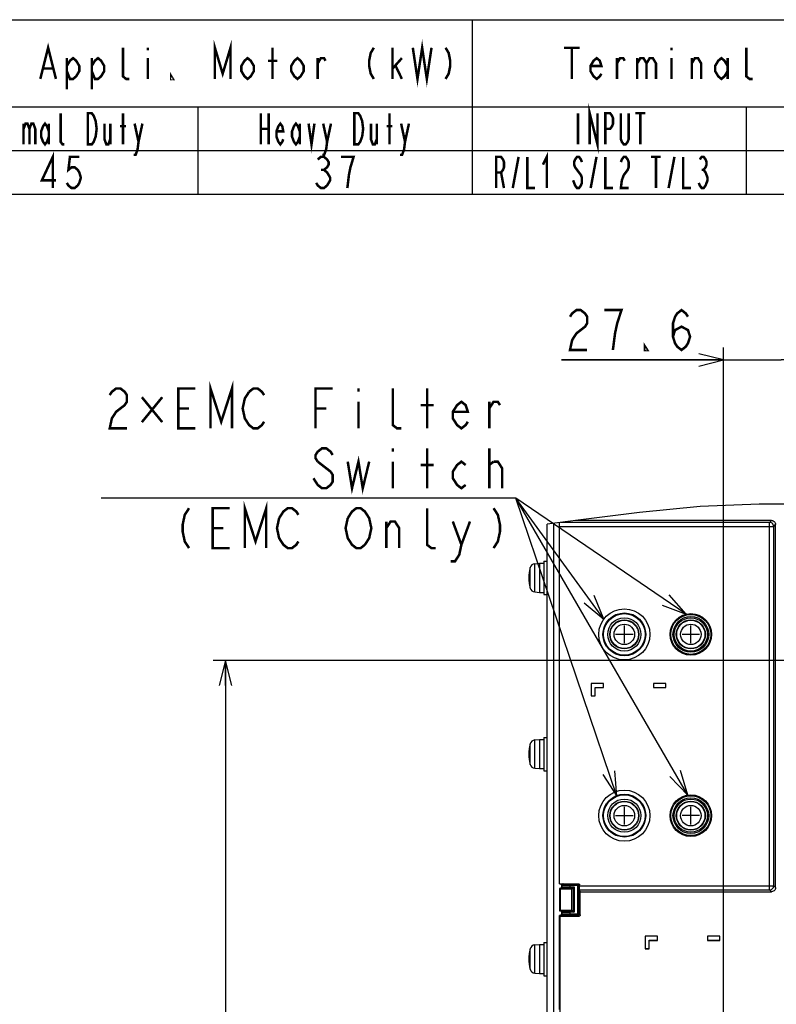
# Model space of a CAD drawing. Extents: x 28 to 410, y 33 to 287.
# Tile 54 of 63: x 230 to 290, y 208 to 287. Entities that reach past the tile are written whole.
import ezdxf

# ---------------------------------------------------------------- set-up
doc = ezdxf.new("R2010")
doc.units = 0
doc.header["$LTSCALE"] = 23.1
doc.layers.get('0').update_dxf_attribs({"linetype": 'CONTINUOUS'})
for name, color, linetype in [('ALL_AXIS', 7, 'CONTINUOUS'), ('ALL_CURVE', 7, 'CONTINUOUS'), ('ALL_DIM', 7, 'CONTINUOUS'), ('ALL_FEATURES', 7, 'CONTINUOUS'), ('ALL_NOTE', 7, 'CONTINUOUS')]:
    doc.layers.add(name, color=color, linetype=linetype)
doc.dimstyles.get("Standard").update_dxf_attribs({"dimtxt": 2.5, "dimasz": 2.5, "dimexe": 1.25, "dimexo": 0.625, "dimtad": 1, "dimcen": 2.5, "dimazin": 3, "dimtfac": 1, "dimtmove": 0, "dimatfit": 3})

# ---------------------------------------------------------------- blocks, each defined once
blk = doc.blocks.new('_OPEN')
at = {"color": 0, "linetype": 'BYBLOCK'}
for p, q in [((0, 0), (-1, 0.25)), ((-1, -0.25), (0, 0)), ((-1, 0), (0, 0))]:
    blk.add_line(p, q, dxfattribs=at)
blk = doc.blocks.new('*D12')
at = {"layer": 'ALL_DIM', "color": 2, "linetype": 'CONTINUOUS'}
for p, q in [((291.937, 235.611), (245.226, 235.611)), ((246.226, 235.611), (246.226, 201.195)), ((246.226, 166.778), (246.226, 201.195)), ((283.183, 166.778), (245.226, 166.778))]:
    blk.add_line(p, q, dxfattribs=at)
at = {"layer": 'ALL_DIM', "color": 2, "linetype": 'CONTINUOUS', "xscale": 2, "yscale": 2, "zscale": 2}
for p, rotation in [((246.226, 235.611), 90), ((246.226, 166.778), 270)]:
    blk.add_blockref('_OPEN', p, dxfattribs=dict(at, rotation=rotation))
blk = doc.blocks.new('*D14')
at = {"layer": 'ALL_DIM', "color": 2, "linetype": 'CONTINUOUS'}
for p, q in [((286.183, 169.778), (286.183, 260.716)), ((295.383, 239.057), (295.383, 260.716)), ((286.183, 259.716), (273.17, 259.716)), ((273.17, 259.716), (290.783, 259.716)), ((300.383, 259.716), (290.783, 259.716)), ((295.383, 259.716), (300.383, 259.716))]:
    blk.add_line(p, q, dxfattribs=at)
at = {"layer": 'ALL_DIM', "color": 2, "linetype": 'CONTINUOUS', "xscale": 2, "yscale": 2, "zscale": 2}
blk.add_blockref('_OPEN', (286.183, 259.716), dxfattribs=at)
at = {"layer": 'ALL_DIM', "color": 2, "linetype": 'CONTINUOUS', "xscale": 2, "yscale": 2, "zscale": 2, "rotation": 180}
blk.add_blockref('_OPEN', (295.383, 259.716), dxfattribs=at)

msp = doc.modelspace()

# ---------------------------------------------------------------- linework, layer by layer
at = {"color": 2, "linetype": 'CONTINUOUS'}
for p, q in [((170, 287), (410, 287)), ((266, 287), (266, 273)), ((222, 280), (310, 280)), ((244, 280), (244, 273)), ((288, 280), (288, 273)), ((170, 276.5), (410, 276.5)), ((170, 273), (410, 273))]:
    msp.add_line(p, q, dxfattribs=at)
at = {"color": 7, "linetype": 'CONTINUOUS'}
for p, q in [((284.307, 247.958), (279.444, 247.498)), ((289.035, 248.143), (284.307, 247.958)), ((293.853, 248.171), (289.035, 248.143)), ((279.444, 247.498), (274.509, 246.867)), ((274.509, 246.867), (272.016, 246.557))]:
    msp.add_line(p, q, dxfattribs=at)
at = {"layer": 'ALL_AXIS', "color": 7, "linetype": 'CONTINUOUS'}
for p, q in [((272.55, 172.611), (272.55, 246.623)), ((271.043, 243.379), (271.416, 243.411)), ((271.416, 243.411), (271.416, 241.078)), ((271.416, 243.411), (271.75, 243.411)), ((271.75, 243.578), (271.75, 240.911)), ((271.75, 243.578), (272.016, 243.578)), ((271.043, 241.111), (271.416, 241.078)), ((271.416, 241.078), (271.75, 241.078)), ((271.75, 240.911), (272.016, 240.911)), ((271.043, 229.245), (271.416, 229.278)), ((271.416, 229.278), (271.416, 226.945)), ((271.416, 229.278), (271.75, 229.278)), ((271.75, 229.445), (271.75, 226.778)), ((271.75, 229.445), (272.016, 229.445)), ((271.043, 226.977), (271.416, 226.945)), ((271.416, 226.945), (271.75, 226.945)), ((271.75, 226.778), (272.016, 226.778)), ((271.043, 212.812), (271.416, 212.845)), ((271.416, 212.845), (271.416, 210.511)), ((271.416, 212.845), (271.75, 212.845)), ((271.75, 213.011), (271.75, 210.345)), ((271.75, 213.011), (272.016, 213.011)), ((271.043, 210.544), (271.416, 210.511)), ((271.416, 210.511), (271.75, 210.511)), ((271.75, 210.345), (272.016, 210.345))]:
    msp.add_line(p, q, dxfattribs=at)
at = {"layer": 'ALL_AXIS', "color": 9, "linetype": 'CONTINUOUS'}
for p, q in [((271.043, 241.111), (271.043, 243.379)), ((270.664, 241.424), (270.664, 243.066)), ((271.043, 226.977), (271.043, 229.245)), ((270.664, 227.29), (270.664, 228.932)), ((270.664, 210.857), (270.664, 212.499)), ((271.043, 210.544), (271.043, 212.812))]:
    msp.add_line(p, q, dxfattribs=at)
at = {"layer": 'ALL_AXIS', "color": 7, "linetype": 'CONTINUOUS'}
for centre, radius in [((278.216, 237.711), 1.333), ((278.216, 237.711), 1.167), ((283.55, 237.711), 1.333), ((283.55, 237.711), 1.167), ((278.216, 223.178), 1.333), ((278.216, 223.178), 1.167), ((283.55, 223.178), 1.333), ((283.55, 223.178), 1.167)]:
    msp.add_circle(centre, radius, dxfattribs=at)
at = {"layer": 'ALL_AXIS', "color": 9, "linetype": 'CONTINUOUS'}
for centre, radius in [((278.216, 237.711), 1.134), ((278.216, 237.711), 0.821), ((283.55, 237.711), 1.134), ((283.55, 237.711), 0.821), ((278.216, 223.178), 1.134), ((283.55, 223.178), 1.134), ((278.216, 223.178), 0.821), ((283.55, 223.178), 0.821)]:
    msp.add_circle(centre, radius, dxfattribs=at)
at = {"layer": 'ALL_AXIS', "color": 7, "linetype": 'CONTINUOUS'}
for centre, radius, start, end in [((271.081, 242.947), 0.433, 95, 164.11915), ((273.55, 242.245), 3, 164.11915, 195.88085), ((271.081, 241.542), 0.433, 195.88085, 265), ((271.081, 228.814), 0.433, 95, 164.11915), ((273.55, 228.111), 3, 164.11915, 195.88085), ((271.081, 227.409), 0.433, 195.88085, 265), ((273.55, 211.678), 3, 164.11915, 195.88085), ((271.081, 212.38), 0.433, 95, 164.11915), ((271.081, 210.976), 0.433, 195.88085, 265)]:
    msp.add_arc(centre, radius, start, end, dxfattribs=at)
at = {"layer": 'ALL_CURVE', "color": 40, "linetype": 'CONTINUOUS'}
for p, q in [((270.55, 242.245), (270.633, 242.245)), ((278.916, 237.711), (277.516, 237.711)), ((278.216, 237.011), (278.216, 238.411)), ((284.25, 237.711), (282.85, 237.711)), ((283.55, 237.011), (283.55, 238.411)), ((270.55, 228.111), (270.633, 228.111)), ((278.216, 222.478), (278.216, 223.878)), ((283.55, 222.478), (283.55, 223.878)), ((277.516, 223.178), (278.916, 223.178)), ((284.25, 223.178), (282.85, 223.178)), ((270.55, 211.678), (270.633, 211.678))]:
    msp.add_line(p, q, dxfattribs=at)
for centre in [(273.55, 242.245), (273.55, 228.111), (273.55, 211.678)]:
    msp.add_arc(centre, 3, 166.5066, 193.4934, dxfattribs=at)
at = {"layer": 'ALL_DIM', "color": 2, "linetype": 'CONTINUOUS', "const_width": 0.2}
for points in [[(273.858, 263.183), (274.03, 263.449), (274.374, 263.716), (274.718, 263.716), (275.062, 263.449), (275.234, 263.183), (275.234, 262.649), (275.062, 262.383), (274.718, 262.116), (274.374, 261.849), (274.03, 261.316), (273.858, 260.516), (275.234, 260.516)], [(277.298, 260.516), (277.47, 261.849), (277.642, 262.649), (277.814, 263.183), (277.986, 263.716), (276.61, 263.716)], [(282.114, 261.583), (282.286, 262.116), (282.802, 262.383), (283.318, 262.116), (283.49, 261.583), (283.318, 261.049), (283.146, 260.783), (282.802, 260.516), (282.458, 260.783), (282.286, 261.049), (282.114, 261.583), (282.114, 262.649), (282.286, 263.183), (282.458, 263.449), (282.802, 263.716), (283.146, 263.449), (283.318, 263.183)], [(280.05, 260.516), (279.878, 260.516), (279.878, 260.783), (280.05, 260.516)]]:
    msp.add_lwpolyline(points, dxfattribs=at)
at = {"layer": 'ALL_FEATURES', "color": 7, "linetype": 'CONTINUOUS'}
for p, q in [((272.016, 168.111), (272.016, 246.557)), ((273.016, 217.719), (273.016, 246.681)), ((273.019, 217.723), (273.019, 246.362)), ((290.016, 246.844), (274.327, 246.844)), ((290.349, 217.412), (290.349, 246.511)), ((275.553, 233.775), (275.553, 232.781)), ((276.547, 233.775), (275.553, 233.775)), ((276.547, 233.448), (276.547, 233.775)), ((280.553, 233.775), (280.553, 233.448)), ((281.547, 233.775), (280.553, 233.775)), ((281.547, 233.448), (281.547, 233.775)), ((275.88, 232.781), (275.88, 233.448)), ((275.88, 233.448), (276.547, 233.448)), ((280.553, 233.448), (281.547, 233.448)), ((275.553, 232.781), (275.88, 232.781)), ((273.016, 217.719), (273.019, 217.723)), ((273.016, 217.719), (273.283, 217.719)), ((273.016, 217.337), (273.016, 215.553)), ((273.058, 217.278), (273.016, 217.337)), ((273.283, 217.337), (273.016, 217.337)), ((273.019, 217.723), (274.528, 217.723)), ((273.058, 217.278), (273.058, 215.611)), ((274.016, 217.278), (273.058, 217.278)), ((273.183, 217.619), (273.183, 217.437)), ((273.201, 217.601), (273.201, 217.454)), ((273.85, 217.592), (273.85, 217.464)), ((274.016, 217.278), (274.203, 217.464)), ((274.016, 215.611), (274.016, 217.278)), ((274.523, 217.688), (274.515, 217.69)), ((274.547, 217.679), (274.523, 217.688)), ((274.624, 217.649), (274.628, 217.623)), ((274.628, 217.561), (274.628, 217.623)), ((274.683, 217.079), (274.633, 217.228)), ((274.683, 215.211), (274.683, 217.079)), ((274.683, 217.079), (290.016, 217.079)), ((273.058, 215.611), (273.016, 215.553)), ((273.016, 215.553), (273.283, 215.553)), ((273.058, 215.611), (274.016, 215.611)), ((274.016, 215.611), (274.203, 215.425)), ((273.016, 207.621), (273.016, 215.17)), ((273.016, 215.17), (273.058, 215.111)), ((273.283, 215.17), (273.016, 215.17)), ((273.058, 207.445), (273.058, 215.111)), ((273.058, 215.111), (274.583, 215.111)), ((273.183, 215.453), (273.183, 215.27)), ((273.201, 215.435), (273.201, 215.288)), ((273.85, 215.425), (273.85, 215.297)), ((279.883, 213.511), (279.883, 212.511)), ((280.883, 213.511), (279.883, 213.511)), ((279.886, 213.508), (279.886, 212.514)), ((280.88, 213.508), (279.886, 213.508)), ((280.214, 212.514), (280.214, 213.181)), ((280.214, 213.181), (280.88, 213.181)), ((280.216, 212.511), (280.216, 213.178)), ((280.216, 213.178), (280.883, 213.178)), ((280.88, 213.181), (280.88, 213.508)), ((280.883, 213.178), (280.883, 213.511)), ((284.883, 213.511), (284.883, 213.178)), ((285.883, 213.511), (284.883, 213.511)), ((284.883, 213.178), (285.883, 213.178)), ((284.886, 213.508), (284.886, 213.181)), ((285.88, 213.508), (284.886, 213.508)), ((284.886, 213.181), (285.88, 213.181)), ((285.88, 213.181), (285.88, 213.508)), ((285.883, 213.178), (285.883, 213.511)), ((279.883, 212.511), (280.216, 212.511)), ((279.886, 212.514), (280.214, 212.514))]:
    msp.add_line(p, q, dxfattribs=at)
at = {"layer": 'ALL_FEATURES', "color": 9, "linetype": 'CONTINUOUS'}
for p, q in [((273.019, 246.362), (290.2, 246.362)), ((289.867, 246.695), (273.126, 246.695)), ((289.867, 246.695), (290.016, 246.844)), ((289.867, 217.228), (289.867, 246.695)), ((290.2, 246.362), (290.349, 246.511)), ((290.2, 217.561), (290.2, 246.362)), ((273.201, 217.601), (273.183, 217.619)), ((273.183, 217.437), (273.201, 217.454)), ((273.201, 217.603), (273.85, 217.591)), ((273.85, 217.465), (273.201, 217.453)), ((273.3, 217.702), (273.283, 217.719)), ((273.283, 217.337), (273.3, 217.354)), ((273.3, 217.702), (273.891, 217.692)), ((273.891, 217.364), (273.3, 217.354)), ((273.85, 217.592), (274.597, 217.592)), ((273.85, 217.464), (274.203, 217.464)), ((274.497, 217.692), (273.891, 217.692)), ((273.891, 217.364), (274.103, 217.364)), ((274.103, 217.364), (274.103, 215.525)), ((274.203, 217.464), (274.203, 215.425)), ((274.497, 217.692), (274.528, 217.723)), ((274.497, 215.197), (274.497, 217.692)), ((274.515, 217.69), (274.497, 217.692)), ((274.597, 217.592), (274.628, 217.623)), ((274.597, 217.592), (274.597, 217.594)), ((274.597, 215.297), (274.597, 217.592)), ((274.628, 217.561), (290.2, 217.561)), ((274.633, 217.228), (289.867, 217.228)), ((289.867, 217.228), (290.016, 217.079)), ((290.2, 217.561), (290.349, 217.412)), ((273.3, 215.535), (273.283, 215.553)), ((273.3, 215.535), (273.891, 215.525)), ((273.201, 215.435), (273.183, 215.453)), ((273.201, 215.288), (273.183, 215.27)), ((273.201, 215.436), (273.85, 215.425)), ((273.85, 215.298), (273.201, 215.287)), ((273.3, 215.187), (273.283, 215.17)), ((273.891, 215.197), (273.3, 215.187)), ((274.203, 215.425), (273.85, 215.425)), ((273.85, 215.297), (274.597, 215.297)), ((274.103, 215.525), (273.891, 215.525)), ((273.891, 215.197), (274.497, 215.197)), ((274.497, 215.197), (274.583, 215.111)), ((274.497, 215.197), (274.499, 215.197)), ((274.595, 215.279), (274.597, 215.297)), ((274.597, 215.297), (274.683, 215.211))]:
    msp.add_line(p, q, dxfattribs=at)
at = {"layer": 'ALL_FEATURES', "color": 7, "linetype": 'CONTINUOUS'}
for points in [[(273.019, 246.362), (273.019, 246.433), (273.019, 246.502), (273.02, 246.564), (273.02, 246.616), (273.021, 246.656), (273.022, 246.682)], [(290.016, 246.844), (290.09, 246.836), (290.161, 246.811), (290.224, 246.771), (290.276, 246.719), (290.316, 246.656), (290.341, 246.585), (290.349, 246.511)], [(273.183, 217.619), (273.186, 217.645), (273.196, 217.669), (273.212, 217.69), (273.233, 217.706), (273.257, 217.716), (273.283, 217.719)], [(273.283, 217.337), (273.257, 217.34), (273.233, 217.35), (273.212, 217.366), (273.196, 217.387), (273.186, 217.411), (273.183, 217.437)], [(273.201, 217.601), (273.205, 217.629), (273.215, 217.653), (273.232, 217.674), (273.252, 217.689), (273.276, 217.699), (273.3, 217.702)], [(273.3, 217.354), (273.276, 217.357), (273.252, 217.367), (273.232, 217.382), (273.215, 217.403), (273.205, 217.427), (273.201, 217.454)], [(273.891, 217.692), (273.881, 217.688), (273.871, 217.679), (273.863, 217.663), (273.856, 217.643), (273.851, 217.618), (273.85, 217.592)], [(273.891, 217.364), (273.881, 217.368), (273.871, 217.377), (273.863, 217.393), (273.856, 217.413), (273.851, 217.438), (273.85, 217.465)], [(274.528, 217.723), (274.554, 217.719), (274.578, 217.709)], [(274.583, 217.642), (274.567, 217.663), (274.547, 217.679)], [(274.578, 217.709), (274.599, 217.693), (274.614, 217.673), (274.624, 217.649)], [(274.597, 217.594), (274.594, 217.618), (274.583, 217.642)], [(274.633, 217.228), (274.632, 217.24), (274.631, 217.266), (274.63, 217.307), (274.629, 217.359), (274.628, 217.421), (274.628, 217.489), (274.628, 217.561)], [(290.349, 217.412), (290.341, 217.337), (290.316, 217.267), (290.276, 217.204), (290.224, 217.151), (290.161, 217.112), (290.09, 217.087), (290.016, 217.079)], [(273.183, 215.453), (273.186, 215.478), (273.196, 215.503), (273.212, 215.523), (273.233, 215.539), (273.257, 215.549), (273.283, 215.553)], [(273.201, 215.435), (273.205, 215.462), (273.215, 215.487), (273.232, 215.507), (273.252, 215.523), (273.276, 215.532), (273.3, 215.535)], [(273.283, 215.17), (273.257, 215.173), (273.233, 215.183), (273.212, 215.199), (273.196, 215.22), (273.186, 215.244), (273.183, 215.27)], [(273.3, 215.187), (273.276, 215.19), (273.252, 215.2), (273.232, 215.215), (273.215, 215.236), (273.205, 215.26), (273.201, 215.288)], [(273.891, 215.525), (273.881, 215.522), (273.871, 215.512), (273.863, 215.497), (273.856, 215.476), (273.851, 215.452), (273.85, 215.425)], [(273.891, 215.197), (273.881, 215.201), (273.871, 215.211), (273.863, 215.226), (273.856, 215.246), (273.851, 215.271), (273.85, 215.298)], [(274.499, 215.197), (274.523, 215.201), (274.547, 215.211), (274.568, 215.227), (274.584, 215.248)], [(274.683, 215.211), (274.68, 215.185), (274.67, 215.161), (274.654, 215.141), (274.633, 215.125), (274.609, 215.115), (274.583, 215.111)], [(274.584, 215.248), (274.594, 215.272), (274.595, 215.279)]]:
    msp.add_lwpolyline(points, dxfattribs=at)
at = {"layer": 'ALL_FEATURES', "color": 9, "linetype": 'CONTINUOUS'}
for points in [[(290.2, 246.362), (290.191, 246.436), (290.166, 246.506), (290.127, 246.569), (290.074, 246.622), (290.011, 246.661), (289.94, 246.686), (289.867, 246.695)], [(289.867, 217.228), (289.941, 217.237), (290.011, 217.261), (290.074, 217.301), (290.127, 217.354), (290.167, 217.417), (290.191, 217.487), (290.2, 217.561)]]:
    msp.add_lwpolyline(points, dxfattribs=at)
for centre, radius in [((278.216, 237.711), 2.051), ((278.216, 237.711), 1.718), ((283.55, 237.711), 1.6), ((283.55, 237.711), 1.433), ((278.216, 223.178), 2.051), ((278.216, 223.178), 1.718), ((283.55, 223.178), 1.6), ((283.55, 223.178), 1.433)]:
    msp.add_circle(centre, radius, dxfattribs=at)
at = {"layer": 'ALL_FEATURES', "color": 7, "linetype": 'CONTINUOUS'}
for centre in [(278.216, 237.711), (283.55, 237.711), (278.216, 223.178), (283.55, 223.178)]:
    msp.add_circle(centre, 1.667, dxfattribs=at)
at = {"layer": 'ALL_NOTE', "color": 2, "linetype": 'CONTINUOUS'}
for p, q in [((269.275, 248.63), (236.251, 248.63)), ((269.275, 248.63), (236.251, 248.63)), ((269.275, 248.63), (236.251, 248.63)), ((269.275, 248.63), (236.251, 248.63)), ((269.525, 248.63), (269.275, 248.63)), ((269.525, 248.63), (269.275, 248.63)), ((269.525, 248.63), (269.275, 248.63)), ((269.525, 248.63), (269.275, 248.63)), ((276.561, 238.923), (269.525, 248.63)), ((283.179, 239.336), (269.525, 248.63)), ((283.296, 224.825), (269.525, 248.63)), ((277.608, 224.73), (269.525, 248.63))]:
    msp.add_line(p, q, dxfattribs=at)
at = {"layer": 'ALL_NOTE', "color": 2, "linetype": 'CONTINUOUS', "const_width": 0.2}
for points in [[(231.375, 282.25), (232, 284.75), (232.625, 282.25)], [(245.375, 282.25), (245.375, 284.75), (246, 282.667), (246.625, 284.75), (246.625, 282.25)], [(261.25, 284.75), (261.625, 282.25), (262, 284.75), (262.375, 282.25), (262.75, 284.75)], [(238.5, 282.25), (238.25, 282.25), (238, 282.458), (238, 284.75)], [(240, 284.75), (240, 284.542)], [(250, 282.25), (250, 284.75)], [(258.125, 284.75), (257.875, 284.333), (257.75, 283.708), (257.75, 283.292), (257.875, 282.667), (258.125, 282.25)], [(259.625, 282.25), (259.625, 284.75)], [(263.875, 284.75), (264.125, 284.333), (264.25, 283.708), (264.25, 283.292), (264.125, 282.667), (263.875, 282.25)], [(273.375, 284.75), (274.625, 284.75)], [(274, 284.75), (274, 282.25)], [(282, 284.75), (282, 284.542)], [(288.5, 282.25), (288.25, 282.25), (288, 282.458), (288, 284.75)], [(233.5, 283.292), (233.75, 283.708), (234, 283.917), (234.25, 283.708), (234.5, 283.292), (234.5, 282.875), (234.25, 282.458), (234, 282.25), (233.75, 282.25), (233.5, 282.875)], [(233.5, 283.917), (233.5, 281.417)], [(235.5, 283.292), (235.75, 283.708), (236, 283.917), (236.25, 283.708), (236.5, 283.292), (236.5, 282.875), (236.25, 282.458), (236, 282.25), (235.75, 282.25), (235.5, 282.875)], [(235.5, 283.917), (235.5, 281.417)], [(240, 283.917), (240, 282.25)], [(248.5, 282.875), (248.25, 282.458), (248, 282.25), (247.75, 282.458), (247.5, 282.875), (247.5, 283.292), (247.75, 283.708), (248, 283.917), (248.25, 283.708), (248.5, 283.292), (248.5, 282.875)], [(249.625, 283.708), (250.375, 283.708)], [(252.5, 282.875), (252.25, 282.458), (252, 282.25), (251.75, 282.458), (251.5, 282.875), (251.5, 283.292), (251.75, 283.708), (252, 283.917), (252.25, 283.708), (252.5, 283.292), (252.5, 282.875)], [(253.625, 282.25), (253.625, 283.917)], [(253.625, 283.5), (253.875, 283.917), (254.125, 283.917), (254.25, 283.708)], [(259.625, 283.083), (260.375, 283.917)], [(276.375, 282.667), (276.25, 282.458), (276, 282.25), (275.75, 282.458), (275.5, 282.875), (275.5, 283.292), (275.75, 283.708), (276, 283.917), (276.25, 283.708), (276.375, 283.292), (275.5, 283.292)], [(277.625, 282.25), (277.625, 283.917)], [(277.625, 283.5), (277.875, 283.917), (278.125, 283.917), (278.25, 283.708)], [(279.25, 283.917), (279.25, 282.25)], [(279.25, 283.5), (279.5, 283.917), (279.75, 283.917), (280, 283.5), (280, 282.25)], [(280, 283.5), (280.25, 283.917), (280.5, 283.917), (280.75, 283.5), (280.75, 282.25)], [(282, 283.917), (282, 282.25)], [(283.625, 282.25), (283.625, 283.917)], [(283.625, 283.5), (283.875, 283.917), (284.125, 283.917), (284.375, 283.5), (284.375, 282.25)], [(286.5, 282.875), (286.25, 282.458), (286, 282.25), (285.75, 282.458), (285.5, 282.875), (285.5, 283.292), (285.75, 283.708), (286, 283.917), (286.25, 283.708), (286.5, 283.292)], [(286.5, 283.917), (286.5, 282.25)], [(231.625, 283.083), (232.375, 283.083)], [(242, 282.25), (241.875, 282.25), (241.875, 282.458), (242, 282.25)], [(259.875, 283.292), (260.375, 282.25)], [(275.438, 277), (275.438, 279.5), (276.063, 277), (276.063, 279.5)], [(233.313, 277), (233.156, 277), (233, 277.208), (233, 279.5)], [(235.187, 279.5), (235.5, 279.5), (235.656, 279.292), (235.734, 279.083), (235.812, 278.875), (235.891, 278.25), (235.812, 277.625), (235.734, 277.417), (235.656, 277.208), (235.5, 277), (235.187, 277), (235.187, 279.5)], [(238, 277), (238, 279.5)], [(249.063, 279.5), (249.063, 277)], [(249.687, 279.5), (249.687, 277)], [(256.563, 279.5), (256.875, 279.5), (257.031, 279.292), (257.109, 279.083), (257.188, 278.875), (257.266, 278.25), (257.188, 277.625), (257.109, 277.417), (257.031, 277.208), (256.875, 277), (256.563, 277), (256.563, 279.5)], [(259.375, 277), (259.375, 279.5)], [(274.5, 279.5), (274.5, 277)], [(276.688, 277), (276.688, 279.5), (277.078, 279.5), (277.234, 279.292), (277.313, 279.083), (277.313, 278.667), (277.234, 278.458), (277.078, 278.25), (276.688, 278.25)], [(278.562, 279.5), (278.562, 277.417), (278.484, 277.208), (278.328, 277), (278.172, 277), (278.016, 277.208), (277.938, 277.417), (277.938, 279.5)], [(279.109, 279.5), (279.891, 279.5)], [(279.5, 279.5), (279.5, 277)], [(230.031, 278.667), (230.031, 277)], [(230.031, 278.25), (230.188, 278.667), (230.344, 278.667), (230.5, 278.25), (230.5, 277)], [(230.5, 278.25), (230.656, 278.667), (230.813, 278.667), (230.969, 278.25), (230.969, 277)], [(232.063, 277.625), (231.906, 277.208), (231.75, 277), (231.594, 277.208), (231.438, 277.625), (231.438, 278.042), (231.594, 278.458), (231.75, 278.667), (231.906, 278.458), (232.063, 278.042)], [(232.063, 278.667), (232.063, 277)], [(236.516, 278.667), (236.516, 277.417), (236.672, 277), (236.828, 277), (236.984, 277.417)], [(236.984, 278.667), (236.984, 277)], [(238.937, 278.667), (239.25, 277.208), (239.172, 276.583), (239.016, 276.167), (238.859, 276.167)], [(239.25, 277.208), (239.562, 278.667)], [(250.859, 277.417), (250.781, 277.208), (250.625, 277), (250.469, 277.208), (250.312, 277.625), (250.312, 278.042), (250.469, 278.458), (250.625, 278.667), (250.781, 278.458), (250.859, 278.042), (250.312, 278.042)], [(252.187, 277.625), (252.031, 277.208), (251.875, 277), (251.719, 277.208), (251.562, 277.625), (251.562, 278.042), (251.719, 278.458), (251.875, 278.667), (252.031, 278.458), (252.187, 278.042)], [(252.187, 278.667), (252.187, 277)], [(252.891, 278.667), (253.125, 277), (253.359, 278.667)], [(254.062, 278.667), (254.375, 277.208), (254.297, 276.583), (254.141, 276.167), (253.984, 276.167)], [(254.375, 277.208), (254.687, 278.667)], [(257.891, 278.667), (257.891, 277.417), (258.047, 277), (258.203, 277), (258.359, 277.417)], [(258.359, 278.667), (258.359, 277)], [(260.313, 278.667), (260.625, 277.208), (260.547, 276.583), (260.391, 276.167), (260.234, 276.167)], [(260.625, 277.208), (260.938, 278.667)], [(237.766, 278.458), (238.234, 278.458)], [(249.063, 278.25), (249.687, 278.25)], [(259.141, 278.458), (259.609, 278.458)], [(232.375, 273.5), (232.375, 276), (231.5, 274.125), (232.625, 274.125)], [(271.688, 275.375), (272, 276), (272, 273.5)], [(234.5, 276), (233.75, 276), (233.625, 274.958), (233.875, 275.167), (234.125, 275.167), (234.375, 274.958), (234.5, 274.75), (234.625, 274.333), (234.5, 273.917), (234.375, 273.708), (234.125, 273.5), (233.875, 273.5), (233.625, 273.708), (233.5, 273.917)], [(253.625, 275.792), (253.875, 276), (254.125, 276), (254.375, 275.792), (254.5, 275.583), (254.5, 275.375), (254.375, 275.167), (254.125, 274.958), (254.375, 274.75), (254.5, 274.542), (254.625, 274.333), (254.625, 274.125), (254.5, 273.917), (254.375, 273.708), (254.125, 273.5), (253.875, 273.5), (253.625, 273.708), (253.5, 273.917)], [(256, 273.5), (256.125, 274.542), (256.25, 275.167), (256.375, 275.583), (256.5, 276), (255.5, 276)], [(267.937, 273.5), (267.937, 276), (268.328, 276), (268.484, 275.792), (268.562, 275.583), (268.562, 275.167), (268.484, 274.958), (268.328, 274.75), (267.937, 274.75)], [(269.266, 273.5), (269.734, 276)], [(270.437, 276), (270.437, 273.5), (271.062, 273.5)], [(274.813, 275.583), (274.734, 275.792), (274.578, 276), (274.422, 276), (274.266, 275.792), (274.188, 275.583), (274.188, 275.375), (274.266, 275.167), (274.422, 274.958), (274.578, 274.75), (274.734, 274.542), (274.813, 274.333), (274.813, 273.917), (274.734, 273.708), (274.578, 273.5), (274.422, 273.5), (274.266, 273.708), (274.188, 273.917), (274.109, 274.125)], [(275.516, 273.5), (275.984, 276)], [(276.688, 276), (276.688, 273.5), (277.313, 273.5)], [(277.938, 275.583), (278.016, 275.792), (278.172, 276), (278.328, 276), (278.484, 275.792), (278.562, 275.583), (278.562, 275.167), (278.484, 274.958), (278.328, 274.75), (278.172, 274.542), (278.016, 274.125), (277.938, 273.5), (278.562, 273.5)], [(280.359, 276), (281.141, 276)], [(280.75, 276), (280.75, 273.5)], [(281.766, 273.5), (282.234, 276)], [(282.937, 276), (282.937, 273.5), (283.562, 273.5)], [(284.266, 275.792), (284.422, 276), (284.578, 276), (284.734, 275.792), (284.812, 275.583), (284.812, 275.375), (284.734, 275.167), (284.578, 274.958), (284.734, 274.75), (284.812, 274.542), (284.891, 274.333), (284.891, 274.125), (284.812, 273.917), (284.734, 273.708), (284.578, 273.5), (284.422, 273.5), (284.266, 273.708), (284.187, 273.917)], [(253.875, 274.958), (254.125, 274.958)], [(268.328, 274.75), (268.562, 273.5)], [(284.422, 274.958), (284.578, 274.958)], [(236.939, 256.896), (237.111, 257.163), (237.455, 257.43), (237.799, 257.43), (238.143, 257.163), (238.315, 256.896), (238.315, 256.363), (238.143, 256.096), (237.799, 255.83), (237.455, 255.563), (237.111, 255.03), (236.939, 254.23), (238.315, 254.23)], [(243.819, 254.23), (242.443, 254.23), (242.443, 257.43), (243.819, 257.43)], [(245.023, 254.23), (245.023, 257.43), (245.883, 254.763), (246.743, 257.43), (246.743, 254.23)], [(248.119, 257.163), (248.463, 257.43), (248.807, 257.43), (249.151, 257.163), (249.323, 256.896)], [(253.451, 254.23), (253.451, 257.43), (254.827, 257.43)], [(256.891, 257.43), (256.891, 257.163)], [(260.331, 254.23), (259.987, 254.23), (259.643, 254.496), (259.643, 257.43)], [(262.395, 254.23), (262.395, 257.43)], [(241.153, 256.73), (239.519, 254.73)], [(239.519, 256.73), (241.153, 254.73)], [(249.323, 254.763), (249.151, 254.496), (248.807, 254.23), (248.463, 254.23), (248.119, 254.496), (247.947, 254.763), (247.775, 255.03), (247.603, 255.83), (247.775, 256.63), (248.119, 257.163)], [(242.443, 255.83), (243.303, 255.83)], [(253.451, 255.83), (254.311, 255.83)], [(256.891, 256.363), (256.891, 254.23)], [(261.879, 256.096), (262.911, 256.096)], [(265.663, 254.763), (265.491, 254.496), (265.147, 254.23), (264.803, 254.496), (264.459, 255.03), (264.459, 255.563), (264.803, 256.096), (265.147, 256.363), (265.491, 256.096), (265.663, 255.563), (264.459, 255.563)], [(267.383, 255.83), (267.727, 256.363), (268.071, 256.363), (268.243, 256.096)], [(267.383, 254.23), (267.383, 256.363)], [(254.827, 252.096), (254.655, 252.363), (254.311, 252.63), (253.967, 252.63), (253.623, 252.363), (253.451, 252.096), (253.451, 251.83), (253.623, 251.563)], [(259.643, 252.63), (259.643, 252.363)], [(262.395, 249.43), (262.395, 252.63)], [(267.383, 249.43), (267.383, 252.63)], [(256.031, 251.563), (256.375, 249.43), (256.891, 251.563), (257.235, 249.43), (257.751, 251.563)], [(253.623, 251.563), (254.655, 250.763)], [(259.643, 251.563), (259.643, 249.43)], [(261.879, 251.296), (262.911, 251.296)], [(265.491, 249.696), (265.147, 249.43), (264.803, 249.696), (264.459, 250.23), (264.459, 250.763), (264.803, 251.296), (265.147, 251.563), (265.491, 251.296)], [(267.383, 251.296), (267.727, 251.563)], [(267.727, 251.563), (268.071, 251.563), (268.415, 251.03), (268.415, 249.43)], [(254.655, 250.763), (254.827, 250.496), (254.827, 249.963), (254.655, 249.696), (254.311, 249.43), (253.967, 249.43), (253.623, 249.696), (253.451, 249.963), (253.279, 250.23)], [(243.303, 247.83), (242.959, 247.296), (242.787, 246.496), (242.787, 245.963), (242.959, 245.163), (243.303, 244.63)], [(246.571, 244.63), (245.195, 244.63), (245.195, 247.83), (246.571, 247.83)], [(247.775, 244.63), (247.775, 247.83), (248.635, 245.163), (249.495, 247.83), (249.495, 244.63)], [(250.527, 247.03), (250.871, 247.563), (251.215, 247.83), (251.559, 247.83), (251.903, 247.563), (252.075, 247.296)], [(256.031, 247.03), (256.375, 247.563), (256.719, 247.83), (257.063, 247.83), (257.407, 247.563), (257.579, 247.296), (257.751, 247.03), (257.923, 246.23), (257.751, 245.43), (257.407, 244.896)], [(263.083, 244.63), (262.739, 244.63), (262.395, 244.896), (262.395, 247.83)], [(267.727, 247.83), (268.071, 247.296), (268.243, 246.496), (268.243, 245.963), (268.071, 245.163), (267.727, 244.63)], [(252.075, 245.163), (251.903, 244.896), (251.559, 244.63), (251.215, 244.63), (250.871, 244.896), (250.699, 245.163), (250.527, 245.43), (250.355, 246.23), (250.527, 247.03)], [(257.407, 244.896), (257.063, 244.63), (256.719, 244.63), (256.375, 244.896), (256.203, 245.163), (256.031, 245.43), (255.859, 246.23), (256.031, 247.03)], [(245.195, 246.23), (246.055, 246.23)], [(259.127, 246.23), (259.471, 246.763), (259.815, 246.763), (260.159, 246.23), (260.159, 244.63)], [(259.127, 244.63), (259.127, 246.763)], [(264.459, 246.763), (265.147, 244.896), (264.975, 244.096), (264.631, 243.563), (264.287, 243.563)], [(265.147, 244.896), (265.835, 246.763)]]:
    msp.add_lwpolyline(points, dxfattribs=at)
at = {"layer": 'ALL_NOTE', "color": 2, "linetype": 'CONTINUOUS'}
for points in [[(274.983, 240.249), (276.561, 238.923), (275.792, 240.836)], [(281.244, 240.048), (283.179, 239.336), (281.807, 240.875)], [(276.493, 226.464), (277.608, 224.73), (277.441, 226.784)], [(281.861, 226.306), (283.296, 224.825), (282.727, 226.807)]]:
    msp.add_lwpolyline(points, dxfattribs=at)

# ---------------------------------------------------------------- dimensions: what is measured, and where the dimension line sits
at = {"layer": 'ALL_DIM', "color": 2, "linetype": 'CONTINUOUS'}
dim = msp.add_linear_dim(base=(295.383, 259.716), p1=(286.183, 168.778), p2=(295.383, 238.057), dimstyle='Standard', dxfattribs=at)
dim.commit()
dim.dimension.update_dxf_attribs({"geometry": '*D14', "text_midpoint": (273.17, 259.716), "dimtype": 128})
dim = msp.add_linear_dim(base=(246.226, 235.611), p1=(284.183, 166.778), p2=(292.937, 235.611), angle=90, dimstyle='Standard', dxfattribs=at)
dim.commit()
dim.dimension.update_dxf_attribs({"geometry": '*D12', "text_midpoint": (246.226, 194.315), "dimtype": 128})

doc.saveas('drawing.dxf')
